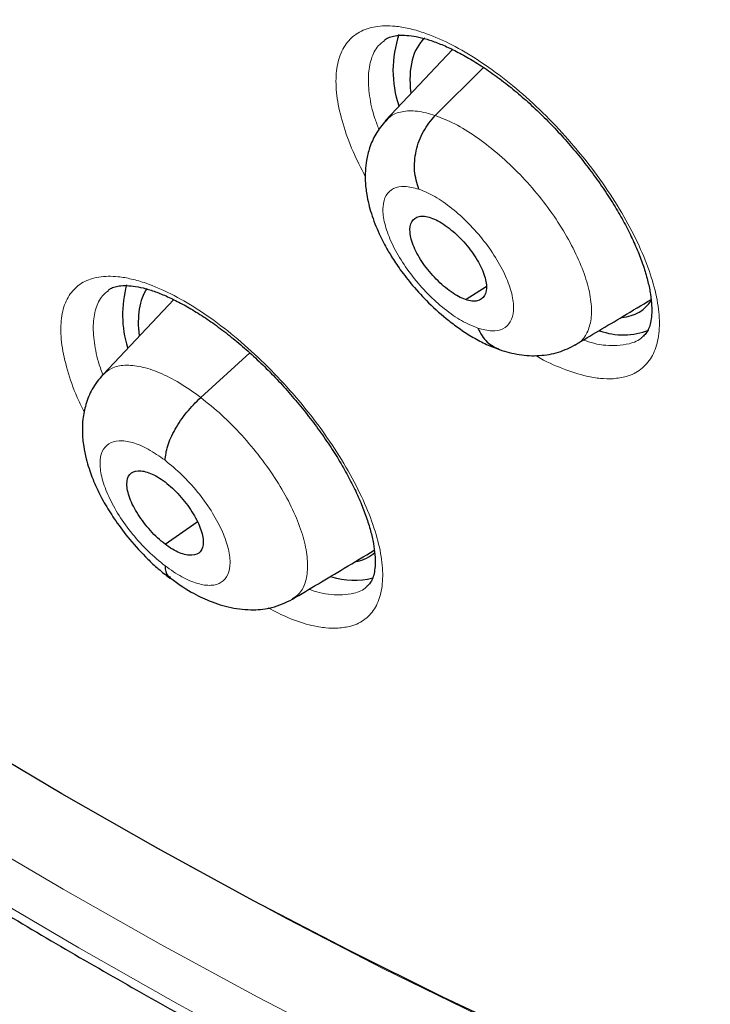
# Model space of a CAD drawing. Header units: millimetres. Extents: x 8 to 2230, y 12 to 2204.
# Tile 108 of 163: x 2060 to 2066, y 809 to 818. Entities that reach past the tile are written whole.
import ezdxf

# ---------------------------------------------------------------- set-up
doc = ezdxf.new("R2010")
doc.units = ezdxf.units.MM

msp = doc.modelspace()

# ---------------------------------------------------------------- linework, layer by layer
at = {"color": 7, "linetype": 'Continuous', "lineweight": 30}
for p, q in [((2063.8298, 817.4043), (2063.2505, 816.7913)), ((2063.6796, 816.8346), (2064.0958, 817.2499)), ((2063.9477, 815.2465), (2064.1195, 815.3543)), ((2061.4183, 815.2423), (2060.8074, 814.596)), ((2061.6513, 814.3965), (2062.0759, 814.7813)), ((2061.343, 813.128), (2061.6204, 813.3214))]:
    msp.add_line(p, q, dxfattribs=at)
at = {"color": 7, "linetype": 'Continuous', "lineweight": 30, "flags": 128}
msp.add_lwpolyline([(2072.1853, 806.357), (2071.4685, 806.492), (2070.7401, 806.6523), (2070.0005, 806.8378), (2069.2504, 807.0485), (2068.4901, 807.284), (2067.7203, 807.5444), (2066.9414, 807.8294), (2066.1541, 808.1388), (2065.3587, 808.4724), (2064.5559, 808.83), (2063.7462, 809.2113), (2062.9302, 809.616), (2062.1085, 810.044), (2061.2815, 810.4948), (2060.4499, 810.9683), (2059.6142, 811.464), (2058.7751, 811.9816), (2057.933, 812.5208), (2057.0886, 813.0812), (2056.2424, 813.6624), (2055.395, 814.264)], dxfattribs=at)
at = {"color": 252, "linetype": 'Continuous', "lineweight": 0, "flags": 128}
for points in [[(2072.3802, 805.513), (2071.6529, 805.646), (2070.9137, 805.8048), (2070.1631, 805.9893), (2069.4016, 806.1994), (2068.6298, 806.4349), (2067.8481, 806.6956), (2067.0572, 806.9814), (2066.2575, 807.292), (2065.4495, 807.6274), (2064.634, 807.9871), (2063.8113, 808.3711), (2062.9821, 808.7789), (2062.1469, 809.2104), (2061.3064, 809.6653), (2060.461, 810.1432), (2059.6114, 810.6437), (2058.7582, 811.1667), (2057.9019, 811.7117), (2057.0431, 812.2783), (2056.1824, 812.8661), (2055.3204, 813.4748), (2054.8716, 813.7996)], [(2054.6465, 813.5506), (2055.3737, 813.0217), (2056.2497, 812.4032), (2057.1243, 811.8058), (2057.997, 811.23), (2058.8672, 810.6763), (2059.7342, 810.1448), (2060.5976, 809.6361), (2061.4566, 809.1505), (2062.3108, 808.6883), (2063.1594, 808.2498), (2064.0021, 807.8354), (2064.838, 807.4452), (2065.6668, 807.0796), (2066.4878, 806.7389), (2067.3005, 806.4232), (2068.1042, 806.1328), (2068.8985, 805.8678), (2069.6829, 805.6286), (2070.4567, 805.4151), (2071.2194, 805.2276), (2071.9706, 805.0662), (2072.7096, 804.931)], [(2060.7354, 810.8083), (2061.5709, 810.336), (2062.4016, 809.8864), (2063.227, 809.46), (2064.0465, 809.0569), (2064.8596, 808.6774), (2065.6656, 808.3219), (2066.4641, 807.9905), (2067.2545, 807.6834), (2068.0362, 807.401), (2068.8087, 807.1433), (2069.5715, 806.9106), (2070.3241, 806.703), (2071.0659, 806.5207), (2071.7964, 806.3637), (2072.5152, 806.2322)]]:
    msp.add_lwpolyline(points, dxfattribs=at)
at = {"color": 7, "linetype": 'Continuous', "lineweight": 30}
for centre, radius, start, end in [((2064.2755, 817.2235), 0.9613, 161.15155, 198.59073), ((2061.9506, 815.1108), 0.9744, 164.6219, 196.89823), ((2065.3069, 815.564), 0.6265, 250.82938, 290.54848), ((2062.9769, 813.4924), 0.6763, 253.17087, 283.91255)]:
    msp.add_arc(centre, radius, start, end, dxfattribs=at)
for centre, major_axis, ratio, start_param, end_param in [((2064.5418, 816.3381), (-0.9385, 1.1778), 0.455783, 0.027797, 0.635852), ((2062.1994, 814.2294), (-0.9431, 1.187), 0.456545, 0.151882, 0.634335), ((2064.5418, 816.3381), (-0.9385, 1.1778), 0.455783, 2.85837, 3.291698), ((2062.1994, 814.2294), (-0.9431, 1.187), 0.456545, 2.920953, 3.169892)]:
    msp.add_ellipse(centre, major_axis=major_axis, ratio=ratio, start_param=start_param, end_param=end_param, dxfattribs=at)
for points, knots in [([(2091.2758, 812.468), (2091.3522, 812.5277), (2091.5025, 812.6449), (2091.7052, 812.8118), (2091.8851, 812.9654), (2092.0418, 813.1043), (2092.1877, 813.2378), (2092.3208, 813.3634), (2092.4407, 813.48), (2092.5508, 813.59), (2092.6619, 813.7039), (2092.7785, 813.8268), (2092.8941, 813.9524), (2093.0013, 814.0723), (2093.0986, 814.1841), (2093.1864, 814.2874), (2093.287, 814.4086), (2093.3997, 814.5484), (2093.5265, 814.7114), (2093.6494, 814.8754), (2093.7714, 815.0442), (2093.8919, 815.2174), (2094.0106, 815.3945), (2094.1266, 815.5746), (2094.2395, 815.7569), (2094.3494, 815.9415), (2094.4597, 816.1342), (2094.574, 816.3426), (2094.6958, 816.5753), (2094.8245, 816.8345), (2094.9699, 817.1453), (2095.1222, 817.4955), (2095.2728, 817.8723), (2095.4057, 818.2333), (2095.5214, 818.5742), (2095.62, 818.8881), (2095.6865, 819.1152), (2095.7294, 819.2689), (2095.7566, 819.3683), (2095.7886, 819.4884), (2095.8252, 819.6308), (2095.9103, 819.9756), (2096.0278, 820.5127), (2096.1391, 821.146), (2096.2149, 821.6686), (2096.266, 822.0815), (2096.308, 822.4853), (2096.3417, 822.8793), (2096.3674, 823.2576), (2096.3859, 823.6126), (2096.3982, 823.936), (2096.4056, 824.2245), (2096.4094, 824.4768), (2096.4106, 824.6923), (2096.4103, 824.8701), (2096.4093, 824.9976), (2096.4084, 825.0826), (2096.4076, 825.1419), (2096.4065, 825.2108), (2096.4048, 825.3041), (2096.402, 825.428), (2096.3978, 825.5821), (2096.3919, 825.7601), (2096.3809, 826.0356), (2096.3618, 826.4119), (2096.3294, 826.8993), (2096.286, 827.4255), (2096.2298, 827.9912), (2096.1604, 828.5861), (2096.0637, 829.3066), (2095.9347, 830.1348), (2095.7673, 831.0628), (2095.5894, 831.9371), (2095.4057, 832.7568), (2095.2204, 833.5216), (2095.0278, 834.2636), (2094.8296, 834.9819), (2094.6247, 835.6852), (2094.3713, 836.5126), (2094.0547, 837.486), (2093.6606, 838.6187), (2093.227, 839.7888), (2092.7522, 840.9961), (2092.2726, 842.1485), (2091.796, 843.2401), (2091.3296, 844.2654), (2090.8363, 845.3082), (2090.3223, 846.354), (2089.7495, 847.4781), (2089.1211, 848.6649), (2088.4363, 849.9078), (2087.7489, 851.1097), (2087.0622, 852.2693), (2086.4257, 853.3099), (2085.8431, 854.2368), (2085.3147, 855.0584), (2084.7784, 855.8742), (2084.2202, 856.7048), (2083.6145, 857.5861), (2082.9566, 858.5207), (2082.2433, 859.5088), (2081.4854, 860.5318), (2080.6816, 861.5881), (2079.8309, 862.6759), (2079.0348, 863.6655), (2078.3042, 864.552), (2077.6491, 865.3311), (2076.9714, 866.1207), (2076.2711, 866.9198), (2075.5568, 867.7174), (2074.8431, 868.4974), (2074.0853, 869.3083), (2073.2932, 870.1363), (2072.4721, 870.9735), (2071.6894, 871.7528), (2070.9464, 872.476), (2070.2444, 873.1448), (2069.5844, 873.7608), (2069.0387, 874.2604), (2068.5993, 874.6568), (2068.2604, 874.9592), (2067.9492, 875.2341), (2067.6737, 875.4753), (2067.4599, 875.661), (2067.3003, 875.7989), (2067.1823, 875.9004), (2067.0575, 876.0074), (2066.9048, 876.1378), (2066.7075, 876.3053), (2066.474, 876.5023), (2066.2067, 876.7259), (2065.9084, 876.9733), (2065.5774, 877.2451), (2065.2288, 877.5282), (2064.8781, 877.8097), (2064.3893, 878.1977), (2063.7752, 878.6763), (2063.0722, 879.2105), (2062.4371, 879.6822), (2061.8517, 880.1082), (2061.2654, 880.5261), (2060.6506, 880.9549), (2059.9985, 881.399), (2059.3089, 881.8565), (2058.5934, 882.3178), (2057.8759, 882.7668), (2057.1812, 883.1869), (2056.717, 883.4622), (2056.4852, 883.5941), (2056.4713, 883.6021)], [0, 0, 0, 0, 0.0042077, 0.0082656, 0.0121942, 0.0159248, 0.0192828, 0.0222635, 0.025087, 0.0274445, 0.0301951, 0.0333074, 0.0363414, 0.0391559, 0.0417511, 0.0441273, 0.0462845, 0.0500415, 0.0536049, 0.057244, 0.060959, 0.0647457, 0.0685605, 0.0723922, 0.0762278, 0.0800446, 0.0838669, 0.0880517, 0.0927157, 0.0978595, 0.1034175, 0.1108565, 0.1178811, 0.1244908, 0.1306551, 0.136254, 0.141145, 0.1425561, 0.1442438, 0.1463224, 0.1487919, 0.151607, 0.164055, 0.1758629, 0.1825868, 0.189083, 0.1953511, 0.2013911, 0.2071965, 0.2125514, 0.217349, 0.2215892, 0.2252718, 0.2283967, 0.2309638, 0.232973, 0.2338958, 0.2346271, 0.2355301, 0.2368686, 0.2386424, 0.2408517, 0.2434653, 0.2462327, 0.2525492, 0.25933, 0.266575, 0.274284, 0.28244, 0.2906031, 0.303052, 0.3150371, 0.3265577, 0.3364509, 0.3459731, 0.3551243, 0.3639047, 0.3723252, 0.3807252, 0.3938239, 0.4072503, 0.4210066, 0.4350949, 0.4495177, 0.4610865, 0.4728647, 0.4848539, 0.4969042, 0.50868, 0.5232519, 0.5373587, 0.5509994, 0.5641721, 0.5768748, 0.586525, 0.5958834, 0.6050539, 0.614582, 0.6245464, 0.6355915, 0.6471277, 0.6591551, 0.6716742, 0.6846853, 0.6981888, 0.707561, 0.7171571, 0.7269774, 0.7370222, 0.7472853, 0.7573912, 0.7671239, 0.7789713, 0.7902141, 0.8008515, 0.8108829, 0.8203077, 0.8291254, 0.8373355, 0.8420902, 0.8466142, 0.8507949, 0.8544312, 0.8575189, 0.8592433, 0.8607325, 0.8621693, 0.8641563, 0.8667408, 0.8699231, 0.8733271, 0.8772235, 0.8816128, 0.8862861, 0.890855, 0.8953109, 0.9053658, 0.9147908, 0.9226729, 0.9300628, 0.9375455, 0.9454494, 0.9539496, 0.9628899, 0.9722711, 0.9818121, 0.9908807, 0.9994521, 1, 1, 1, 1]), ([(2048.2071, 876.2271), (2048.3197, 876.1618), (2048.6459, 875.9725), (2049.1878, 875.6491), (2049.8334, 875.2529), (2050.481, 874.8436), (2051.1303, 874.4216), (2051.7811, 873.9871), (2052.4332, 873.5403), (2053.0861, 873.0812), (2053.7397, 872.6101), (2054.3938, 872.1273), (2055.0479, 871.6328), (2055.7019, 871.1269), (2056.3555, 870.6098), (2057.0084, 870.0816), (2057.6604, 869.5427), (2058.3111, 868.9932), (2058.9603, 868.4333), (2059.6078, 867.8633), (2060.2533, 867.2834), (2060.8964, 866.6938), (2061.537, 866.0948), (2062.1748, 865.4867), (2062.8095, 864.8696), (2063.4409, 864.2438), (2064.0687, 863.6095), (2064.6926, 862.9671), (2065.3124, 862.3168), (2065.9279, 861.6588), (2066.5387, 860.9935), (2067.1447, 860.321), (2067.7456, 859.6417), (2068.3411, 858.9558), (2068.931, 858.2637), (2069.5151, 857.5655), (2070.0931, 856.8616), (2070.6647, 856.1523), (2071.2299, 855.4378), (2071.7883, 854.7185), (2072.3396, 853.9946), (2072.8838, 853.2665), (2073.4204, 852.5344), (2073.9495, 851.7986), (2074.4706, 851.0594), (2074.9837, 850.3172), (2075.4884, 849.5722), (2075.9847, 848.8247), (2076.4722, 848.0751), (2076.9508, 847.3236), (2077.4204, 846.5706), (2077.8806, 845.8164), (2078.3314, 845.0612), (2078.7725, 844.3054), (2079.2038, 843.5493), (2079.6251, 842.7932), (2080.0362, 842.0374), (2080.437, 841.2822), (2080.8272, 840.528), (2081.2068, 839.7749), (2081.5756, 839.0235), (2081.9335, 838.2739), (2082.2802, 837.5264), (2082.6157, 836.7815), (2082.9398, 836.0393), (2083.2524, 835.3002), (2083.5534, 834.5645), (2083.8426, 833.8325), (2084.12, 833.1045), (2084.3854, 832.3808), (2084.6388, 831.6617), (2084.8799, 830.9474), (2085.1089, 830.2384), (2085.3255, 829.5349), (2085.5296, 828.8371), (2085.7213, 828.1455), (2085.9004, 827.4601), (2086.0669, 826.7815), (2086.2206, 826.1097), (2086.3617, 825.4452), (2086.4899, 824.7881), (2086.6054, 824.1387), (2086.7079, 823.4974), (2086.7976, 822.8644), (2086.8744, 822.2399), (2086.9383, 821.6242), (2086.9892, 821.0176), (2087.0272, 820.4202), (2087.0523, 819.8324), (2087.0645, 819.2544), (2087.0637, 818.6863), (2087.0501, 818.1285), (2087.0236, 817.5811), (2086.9843, 817.0444), (2086.9322, 816.5185), (2086.8673, 816.0036), (2086.7897, 815.5), (2086.6995, 815.0078), (2086.5966, 814.5272), (2086.4812, 814.0583), (2086.3532, 813.6013), (2086.2127, 813.1563), (2086.0598, 812.7235), (2085.8946, 812.3029), (2085.7169, 811.8949), (2085.5269, 811.4993), (2085.3247, 811.1165), (2085.1102, 810.7465), (2084.8835, 810.3894), (2084.6446, 810.0454), (2084.3936, 809.7146), (2084.1305, 809.3973), (2083.8556, 809.0931), (2083.5676, 808.804), (2083.3612, 808.6078), (2083.2475, 808.5121), (2083.2375, 808.5037)], [0, 0, 0, 0, 0.004666, 0.013525, 0.022386, 0.031248, 0.040111, 0.048976, 0.057841, 0.066707, 0.075574, 0.084443, 0.093312, 0.102182, 0.111052, 0.119924, 0.128796, 0.137669, 0.146543, 0.155417, 0.164292, 0.173167, 0.182043, 0.19092, 0.199797, 0.208674, 0.217552, 0.22643, 0.235308, 0.244187, 0.253065, 0.261944, 0.270824, 0.279703, 0.288583, 0.297462, 0.306342, 0.315222, 0.324102, 0.332981, 0.341861, 0.350741, 0.35962, 0.3685, 0.377379, 0.386258, 0.395137, 0.404015, 0.412893, 0.421771, 0.430649, 0.439526, 0.448402, 0.457279, 0.466154, 0.47503, 0.483904, 0.492778, 0.501652, 0.510525, 0.519397, 0.528268, 0.537138, 0.546008, 0.554877, 0.563745, 0.572611, 0.581477, 0.590342, 0.599206, 0.608069, 0.61693, 0.62579, 0.634649, 0.643507, 0.652364, 0.661219, 0.670073, 0.678925, 0.687776, 0.696626, 0.705475, 0.714322, 0.723168, 0.732013, 0.740858, 0.749701, 0.758543, 0.767386, 0.776228, 0.78507, 0.793912, 0.802755, 0.8116, 0.820446, 0.829295, 0.838147, 0.847003, 0.855864, 0.864731, 0.873605, 0.882487, 0.891378, 0.90028, 0.909194, 0.918121, 0.927061, 0.936017, 0.944988, 0.953975, 0.962977, 0.971994, 0.981025, 0.990068, 0.99912, 1, 1, 1, 1]), ([(2063.2371, 817.4828), (2063.2453, 817.4894), (2063.2631, 817.5036), (2063.3039, 817.5185), (2063.3596, 817.5286), (2063.4296, 817.5294), (2063.5133, 817.5186), (2063.6067, 817.4955), (2063.7091, 817.4598), (2063.8195, 817.4113), (2063.9373, 817.3497), (2064.0611, 817.2751), (2064.189, 817.1881), (2064.3187, 817.0898), (2064.4483, 816.9813), (2064.5755, 816.8644), (2064.6991, 816.7403), (2064.8186, 816.6097), (2064.9336, 816.473), (2065.0426, 816.332), (2065.1437, 816.1888), (2065.2352, 816.0457), (2065.3158, 815.9053), (2065.3845, 815.7696), (2065.4413, 815.639), (2065.4867, 815.5139), (2065.5204, 815.3956), (2065.5423, 815.2868), (2065.5525, 815.1902), (2065.552, 815.108), (2065.5425, 815.0421), (2065.527, 814.9926), (2065.5053, 814.9549), (2065.4895, 814.9337), (2065.4757, 814.9251), (2065.4738, 814.9239)], [0, 0, 0, 0, 0.028062, 0.060199, 0.090094, 0.121927, 0.152543, 0.182667, 0.212428, 0.242572, 0.273315, 0.304549, 0.336126, 0.367889, 0.399674, 0.431309, 0.462597, 0.494109, 0.525993, 0.558114, 0.590287, 0.622274, 0.653892, 0.684993, 0.715737, 0.746781, 0.778037, 0.809207, 0.839988, 0.870174, 0.899735, 0.929024, 0.959472, 0.994594, 1, 1, 1, 1]), ([(2063.537, 816.1975), (2063.5217, 816.2485), (2063.491, 816.35), (2063.5077, 816.5294), (2063.5694, 816.7031), (2063.6428, 816.7907), (2063.6796, 816.8346)], [0, 0, 0, 0, 0.25173, 0.500924, 0.749284, 1, 1, 1, 1]), ([(2063.2531, 816.792), (2063.2217, 816.7539), (2063.1635, 816.6834), (2063.1117, 816.5629), (2063.0844, 816.4545), (2063.0735, 816.357), (2063.0731, 816.2763), (2063.0786, 816.2079), (2063.092, 816.1129), (2063.1248, 815.9822), (2063.1807, 815.8385), (2063.2418, 815.7155), (2063.3018, 815.6113), (2063.381, 815.493), (2063.4876, 815.3562), (2063.6277, 815.2051), (2063.7697, 815.0793), (2063.8999, 814.9824), (2064.0088, 814.9127), (2064.125, 814.8503), (2064.2018, 814.8221), (2064.2414, 814.8075)], [0, 0, 0, 0, 0.065753, 0.121682, 0.167992, 0.204978, 0.240364, 0.263259, 0.285333, 0.355029, 0.430616, 0.470714, 0.51412, 0.56688, 0.629974, 0.703949, 0.789627, 0.837192, 0.887996, 0.942176, 1, 1, 1, 1]), ([(2063.9416, 815.2427), (2063.9217, 815.2506), (2063.8818, 815.2663), (2063.7953, 815.321), (2063.6859, 815.4145), (2063.5694, 815.5536), (2063.4884, 815.6994), (2063.4522, 815.8301), (2063.4702, 815.9236), (2063.5237, 815.9617), (2063.5852, 815.9662), (2063.6229, 815.9556), (2063.6417, 815.9503)], [0, 0, 0, 0, 0.0628349, 0.125528, 0.250809, 0.3755169, 0.4999997, 0.6244835, 0.7491919, 0.8744721, 0.9371649, 1, 1, 1, 1]), ([(2063.6417, 815.9503), (2063.6617, 815.9425), (2063.7016, 815.9267), (2063.7881, 815.8721), (2063.8975, 815.7786), (2064.014, 815.6396), (2064.095, 815.4937), (2064.1312, 815.363), (2064.1132, 815.2695), (2064.0596, 815.2313), (2063.9982, 815.2268), (2063.9605, 815.2374), (2063.9416, 815.2427)], [0, 0, 0, 0, 0.062835, 0.125528, 0.250808, 0.375516, 0.499999, 0.624482, 0.749191, 0.874472, 0.937165, 1, 1, 1, 1]), ([(2060.8515, 815.3218), (2060.8579, 815.3272), (2060.8728, 815.3397), (2060.9083, 815.3532), (2060.9603, 815.3634), (2061.0267, 815.3646), (2061.1074, 815.3545), (2061.198, 815.3323), (2061.2979, 815.2976), (2061.4061, 815.2502), (2061.522, 815.1897), (2061.6443, 815.1163), (2061.7711, 815.0304), (2061.9001, 814.933), (2062.0294, 814.8255), (2062.1566, 814.7094), (2062.2806, 814.5861), (2062.4008, 814.4563), (2062.5166, 814.3204), (2062.6269, 814.1799), (2062.7297, 814.037), (2062.8233, 813.8941), (2062.9063, 813.7536), (2062.9775, 813.6176), (2063.0369, 813.4868), (2063.0849, 813.3614), (2063.1215, 813.2427), (2063.1463, 813.1331), (2063.1593, 813.0354), (2063.1614, 812.9521), (2063.1543, 812.885), (2063.1408, 812.835), (2063.1218, 812.7977), (2063.1064, 812.7758), (2063.0923, 812.7666), (2063.0885, 812.7641)], [0, 0, 0, 0, 0.02443, 0.056677, 0.086519, 0.118316, 0.148803, 0.17881, 0.208434, 0.238417, 0.26903, 0.300162, 0.331663, 0.363371, 0.395123, 0.426751, 0.458006, 0.489435, 0.521254, 0.553332, 0.585498, 0.617503, 0.649163, 0.680321, 0.711026, 0.742021, 0.773251, 0.804425, 0.835222, 0.86541, 0.894907, 0.923964, 0.953655, 0.987604, 1, 1, 1, 1]), ([(2064.8878, 814.849), (2065.0258, 814.9318), (2065.242, 815.0616), (2065.4646, 815.1948), (2065.5451, 815.243)], [0, 0, 0, 0, 0.6381431, 1, 1, 1, 1]), ([(2064.0464, 814.9956), (2064.0709, 814.951), (2064.1182, 814.865), (2064.1973, 814.8293), (2064.2354, 814.8121)], [0, 0, 0, 0, 0.519032, 1, 1, 1, 1]), ([(2064.2342, 814.8099), (2064.2914, 814.7931), (2064.4076, 814.759), (2064.5818, 814.7538), (2064.7499, 814.7804), (2064.8469, 814.8291), (2064.8957, 814.8536)], [0, 0, 0, 0, 0.240395, 0.488221, 0.742171, 1, 1, 1, 1]), ([(2060.8065, 814.5955), (2060.7729, 814.5542), (2060.7091, 814.476), (2060.6559, 814.3414), (2060.6306, 814.2153), (2060.6258, 814.0918), (2060.6368, 813.9782), (2060.6584, 813.8728), (2060.6838, 813.7852), (2060.7143, 813.6995), (2060.7578, 813.5968), (2060.8246, 813.4688), (2060.9198, 813.3196), (2061.0412, 813.1596), (2061.1681, 813.0213), (2061.2861, 812.9111), (2061.3502, 812.8608), (2061.3833, 812.8348)], [0, 0, 0, 0, 0.082882, 0.157051, 0.222599, 0.279859, 0.344366, 0.398087, 0.442386, 0.479301, 0.532965, 0.611842, 0.687534, 0.77741, 0.881381, 0.938804, 1, 1, 1, 1]), ([(2061.3433, 813.8533), (2061.3479, 813.8929), (2061.3572, 813.9718), (2061.4264, 814.1213), (2061.5274, 814.2728), (2061.6099, 814.3551), (2061.6513, 814.3965)], [0, 0, 0, 0, 0.251436, 0.500808, 0.749386, 1, 1, 1, 1]), ([(2061.343, 813.128), (2061.3213, 813.1455), (2061.2781, 813.1803), (2061.1956, 813.2655), (2061.1048, 813.3846), (2061.0299, 813.5299), (2061.005, 813.6539), (2061.0299, 813.74), (2061.1049, 813.7713), (2061.1958, 813.7522), (2061.2783, 813.7119), (2061.3215, 813.681), (2061.3432, 813.6655)], [0, 0, 0, 0, 0.062836, 0.125531, 0.250813, 0.375524, 0.500012, 0.624489, 0.749191, 0.874473, 0.937166, 1, 1, 1, 1]), ([(2061.3432, 813.6655), (2061.3648, 813.6481), (2061.4081, 813.6133), (2061.4906, 813.5281), (2061.5814, 813.4091), (2061.6564, 813.2638), (2061.6813, 813.1397), (2061.6563, 813.0536), (2061.5813, 813.0223), (2061.4903, 813.0413), (2061.4078, 813.0816), (2061.3646, 813.1125), (2061.343, 813.128)], [0, 0, 0, 0, 0.062836, 0.12553, 0.250811, 0.375523, 0.500011, 0.624488, 0.74919, 0.874472, 0.937166, 1, 1, 1, 1]), ([(2054.6484, 813.4846), (2054.8048, 813.3693), (2055.1841, 813.0895), (2055.7862, 812.6589), (2056.4543, 812.1912), (2057.1217, 811.7361), (2057.7883, 811.2932), (2058.4537, 810.8629), (2059.1177, 810.4453), (2059.78, 810.0405), (2060.4405, 809.6488), (2061.0988, 809.2702), (2061.7546, 808.905), (2062.4079, 808.5533), (2063.0582, 808.2151), (2063.7054, 807.8908), (2064.3492, 807.5803), (2064.9894, 807.2839), (2065.6257, 807.0016), (2066.2579, 806.7336), (2066.8858, 806.4799), (2067.5091, 806.2408), (2068.1276, 806.0163), (2068.741, 805.8064), (2069.3491, 805.6114), (2069.9517, 805.4312), (2070.5486, 805.2661), (2071.1395, 805.116), (2071.7242, 804.9811), (2072.3024, 804.8613), (2072.8739, 804.7569), (2073.4385, 804.6678), (2073.996, 804.594), (2074.5461, 804.5358), (2075.0885, 804.493), (2075.6231, 804.4657), (2076.1496, 804.454), (2076.6678, 804.4578), (2077.1774, 804.4772), (2077.6782, 804.5121), (2078.1699, 804.5625), (2078.6525, 804.6285), (2079.1255, 804.7098), (2079.5888, 804.8066), (2080.0422, 804.9188), (2080.4856, 805.0461), (2080.9186, 805.1887), (2081.3411, 805.3463), (2081.753, 805.5189), (2082.1541, 805.7064), (2082.5443, 805.9085), (2082.9231, 806.1258), (2083.2512, 806.33), (2083.4482, 806.468), (2083.5269, 806.5231)], [0, 0, 0, 0, 0.013688, 0.033193, 0.0527, 0.072209, 0.09172, 0.111233, 0.130749, 0.150267, 0.169787, 0.18931, 0.208836, 0.228364, 0.247895, 0.267429, 0.286965, 0.306505, 0.326047, 0.345592, 0.365139, 0.384689, 0.404241, 0.423795, 0.443351, 0.462908, 0.482467, 0.502025, 0.521584, 0.541141, 0.560696, 0.580247, 0.599795, 0.619336, 0.638871, 0.658396, 0.67791, 0.697411, 0.716898, 0.736368, 0.755818, 0.775247, 0.794653, 0.814033, 0.833388, 0.852714, 0.872012, 0.891282, 0.910525, 0.929741, 0.948932, 0.968102, 0.987254, 1, 1, 1, 1]), ([(2062.4441, 812.6513), (2062.5942, 812.7412), (2062.8325, 812.8837), (2063.066, 813.0235), (2063.1524, 813.0752)], [0, 0, 0, 0, 0.629947, 1, 1, 1, 1]), ([(2061.3429, 812.9403), (2061.3458, 812.9059), (2061.3497, 812.8599), (2061.3811, 812.846), (2061.389, 812.8425)], [0, 0, 0, 0, 0.7501317, 1, 1, 1, 1]), ([(2061.3807, 812.8405), (2061.4432, 812.7957), (2061.5563, 812.7145), (2061.7374, 812.6287), (2061.9063, 812.5742), (2062.0987, 812.5542), (2062.2828, 812.5739), (2062.3878, 812.6243), (2062.4466, 812.6526)], [0, 0, 0, 0, 0.184426, 0.333759, 0.51308, 0.682027, 0.82192, 1, 1, 1, 1]), ([(2059.3494, 810.3057), (2059.3518, 810.2242), (2059.3591, 809.9778), (2059.3711, 809.5671), (2059.3856, 809.0652), (2059.4006, 808.5455), (2059.4163, 807.9977), (2059.4293, 807.5405), (2059.439, 807.1983), (2059.4447, 806.9956), (2059.4492, 806.8365), (2059.4525, 806.7178), (2059.4559, 806.5973), (2059.4602, 806.4428), (2059.4663, 806.2259), (2059.4738, 805.9569), (2059.4827, 805.6358), (2059.494, 805.2249), (2059.5077, 804.7263), (2059.5236, 804.142), (2059.5367, 803.6547), (2059.5468, 803.2774), (2059.5536, 803.0231), (2059.5604, 802.765), (2059.567, 802.5178), (2059.5728, 802.2975), (2059.5775, 802.1174), (2059.5812, 801.9763), (2059.5847, 801.8429), (2059.5887, 801.6904), (2059.5938, 801.4948), (2059.5999, 801.2603), (2059.6069, 800.9907), (2059.6159, 800.6409), (2059.6264, 800.2308), (2059.6379, 799.7768), (2059.6488, 799.3438), (2059.6591, 798.9333), (2059.6685, 798.5533), (2059.677, 798.2129), (2059.6838, 797.9359), (2059.6893, 797.7114), (2059.6942, 797.5107), (2059.6996, 797.2884), (2059.7059, 797.0279), (2059.7129, 796.7385), (2059.7202, 796.4329), (2059.7285, 796.0864), (2059.7376, 795.7009), (2059.7476, 795.2773), (2059.7574, 794.854), (2059.7672, 794.4335), (2059.7767, 794.0197), (2059.785, 793.6551), (2059.7918, 793.3533), (2059.797, 793.1222), (2059.8017, 792.9132), (2059.8064, 792.7032), (2059.8116, 792.4723), (2059.8177, 792.1981), (2059.8248, 791.8746), (2059.8331, 791.4954), (2059.8423, 791.0736), (2059.8523, 790.6088), (2059.8613, 790.1832), (2059.8691, 789.8168), (2059.875, 789.5367), (2059.8802, 789.2878), (2059.8845, 789.0772), (2059.8881, 788.905), (2059.8911, 788.7596), (2059.8941, 788.6136), (2059.8977, 788.4395), (2059.9021, 788.2225), (2059.9071, 787.9761), (2059.9124, 787.7172), (2059.9191, 787.3835), (2059.927, 786.9847), (2059.9357, 786.5428), (2059.9435, 786.1452), (2059.9503, 785.7951), (2059.9563, 785.4802), (2059.9611, 785.2334), (2059.965, 785.0285), (2059.9685, 784.8393), (2059.9728, 784.6106), (2059.9776, 784.3583), (2059.9824, 784.0995), (2059.9871, 783.8478), (2059.9915, 783.6045), (2059.9973, 783.29), (2060.0041, 782.9137), (2060.0118, 782.4853), (2060.0181, 782.1307), (2060.0231, 781.8456), (2060.027, 781.6257), (2060.0304, 781.4299), (2060.0334, 781.2583), (2060.0359, 781.1109), (2060.0381, 780.982), (2060.0404, 780.8533), (2060.043, 780.6971), (2060.0465, 780.4912), (2060.0508, 780.2399), (2060.0562, 779.918), (2060.0623, 779.5557), (2060.0689, 779.1541), (2060.0751, 778.7721), (2060.0809, 778.4118), (2060.0861, 778.0905), (2060.0903, 777.8236), (2060.0938, 777.6044), (2060.0968, 777.4113), (2060.1001, 777.2022), (2060.1047, 776.9058), (2060.1106, 776.5223), (2060.1176, 776.0614), (2060.1248, 775.5851), (2060.1318, 775.1062), (2060.1387, 774.6377), (2060.1455, 774.1684), (2060.152, 773.7104), (2060.1581, 773.271), (2060.1638, 772.862), (2060.1687, 772.5092), (2060.173, 772.1919), (2060.1768, 771.9058), (2060.181, 771.5944), (2060.185, 771.2969), (2060.1887, 771.0141), (2060.1921, 770.7548), (2060.1956, 770.4776), (2060.1993, 770.1897), (2060.2028, 769.9174), (2060.2057, 769.6887), (2060.2077, 769.524), (2060.2092, 769.4059), (2060.2105, 769.3071), (2060.2123, 769.1554), (2060.2152, 768.9256), (2060.219, 768.6141), (2060.2234, 768.2549), (2060.2281, 767.8611), (2060.2331, 767.4348), (2060.2384, 766.9856), (2060.243, 766.588), (2060.2468, 766.2467), (2060.25, 765.9667), (2060.2532, 765.6814), (2060.2562, 765.4077), (2060.2589, 765.1663), (2060.261, 764.9764), (2060.2628, 764.8108), (2060.2647, 764.6337), (2060.2671, 764.409), (2060.27, 764.1319), (2060.2734, 763.8106), (2060.277, 763.4665), (2060.2806, 763.1213), (2060.2844, 762.7494), (2060.2884, 762.3548), (2060.2925, 761.9413), (2060.2962, 761.5567), (2060.2994, 761.2296), (2060.302, 760.9636), (2060.3039, 760.7569), (2060.3056, 760.5765), (2060.3073, 760.3965), (2060.3092, 760.1923), (2060.3115, 759.9465), (2060.3141, 759.6592), (2060.3171, 759.3387), (2060.3207, 758.9302), (2060.325, 758.4508), (2060.3297, 757.9083), (2060.3342, 757.3758), (2060.3382, 756.8996), (2060.3416, 756.4893), (2060.3443, 756.1534), (2060.3467, 755.8521), (2060.3491, 755.5531), (2060.3516, 755.2389), (2060.3543, 754.8869), (2060.3573, 754.5013), (2060.3605, 754.0713), (2060.364, 753.5958), (2060.3675, 753.1159), (2060.3708, 752.6508), (2060.3739, 752.2181), (2060.3768, 751.7957), (2060.3796, 751.3838), (2060.3822, 750.9867), (2060.3847, 750.6156), (2060.3868, 750.2893), (2060.3886, 750.0126), (2060.3901, 749.7705), (2060.3916, 749.5317), (2060.3932, 749.2746), (2060.3949, 748.9905), (2060.3969, 748.6757), (2060.3989, 748.3303), (2060.4011, 747.9542), (2060.4035, 747.5508), (2060.4059, 747.12), (2060.4085, 746.6661), (2060.4107, 746.2474), (2060.4127, 745.8903), (2060.4141, 745.6167), (2060.4153, 745.3944), (2060.4162, 745.2121), (2060.4171, 745.0407), (2060.4182, 744.8347), (2060.4195, 744.5713), (2060.4211, 744.2472), (2060.4229, 743.8884), (2060.4247, 743.5118), (2060.4282, 742.7592), (2060.432, 741.9259), (2060.4358, 741.0268), (2060.4382, 740.4495), (2060.44, 740.0006), (2060.4413, 739.6749), (2060.4421, 739.4687), (2060.4428, 739.2933), (2060.4433, 739.1469), (2060.444, 738.974), (2060.4449, 738.7439), (2060.446, 738.4294), (2060.4474, 738.0559), (2060.4489, 737.6256), (2060.4505, 737.1421), (2060.4523, 736.6108), (2060.4542, 736.0348), (2060.4561, 735.416), (2060.4577, 734.8855), (2060.4589, 734.4579), (2060.4597, 734.1609), (2060.4605, 733.8931), (2060.4611, 733.6694), (2060.4615, 733.4915), (2060.4619, 733.358), (2060.4622, 733.2433), (2060.4625, 733.12), (2060.4629, 732.9618), (2060.4634, 732.7666), (2060.464, 732.5344), (2060.4647, 732.2665), (2060.4657, 731.84), (2060.467, 731.2767), (2060.4686, 730.5356), (2060.4702, 729.7652), (2060.4717, 728.9565), (2060.4731, 728.1605), (2060.4741, 727.5575), (2060.4747, 727.1568), (2060.475, 726.9699), (2060.4752, 726.8134), (2060.4754, 726.6937), (2060.4755, 726.6062), (2060.4756, 726.5309), (2060.4758, 726.4366), (2060.476, 726.2932), (2060.4762, 726.0908), (2060.4766, 725.8249), (2060.477, 725.5005), (2060.4775, 725.1176), (2060.478, 724.6761), (2060.4785, 724.176), (2060.4789, 723.8175), (2060.479, 723.6256), (2060.479, 723.62)], [0, 0, 0, 0, 0.002845, 0.0086, 0.014333, 0.020358, 0.026733, 0.033445, 0.036311, 0.038669, 0.040518, 0.041859, 0.042808, 0.044722, 0.047241, 0.050365, 0.054095, 0.058424, 0.064679, 0.071461, 0.078772, 0.08165, 0.084601, 0.087627, 0.090635, 0.09321, 0.095299, 0.096904, 0.098122, 0.099939, 0.102206, 0.104923, 0.10809, 0.111577, 0.117082, 0.122342, 0.127358, 0.13213, 0.136612, 0.140567, 0.143961, 0.146235, 0.148367, 0.150929, 0.153956, 0.157415, 0.16098, 0.164568, 0.169439, 0.174352, 0.179254, 0.184113, 0.188928, 0.193599, 0.196755, 0.19939, 0.201607, 0.203999, 0.206663, 0.209601, 0.213492, 0.217861, 0.222728, 0.228093, 0.233956, 0.237462, 0.240778, 0.243651, 0.24608, 0.248067, 0.24961, 0.25111, 0.253114, 0.255627, 0.258608, 0.261629, 0.264574, 0.27014, 0.275414, 0.279849, 0.283889, 0.287516, 0.29073, 0.292416, 0.294593, 0.297262, 0.300309, 0.303301, 0.306196, 0.308995, 0.311698, 0.317051, 0.321982, 0.326483, 0.329292, 0.331822, 0.334074, 0.336047, 0.337742, 0.339159, 0.340494, 0.34218, 0.344547, 0.347592, 0.350838, 0.355641, 0.36008, 0.364681, 0.368813, 0.372503, 0.375761, 0.378016, 0.380059, 0.382417, 0.385224, 0.390276, 0.395636, 0.401109, 0.406693, 0.412139, 0.417258, 0.42287, 0.427925, 0.432407, 0.436969, 0.440089, 0.443342, 0.446831, 0.450825, 0.453601, 0.456582, 0.459767, 0.463158, 0.466513, 0.469156, 0.471044, 0.472195, 0.473226, 0.474452, 0.477427, 0.481154, 0.485195, 0.489816, 0.494735, 0.4999, 0.505309, 0.508452, 0.511672, 0.514969, 0.518292, 0.521115, 0.523297, 0.524844, 0.526826, 0.52941, 0.532597, 0.536386, 0.540497, 0.54447, 0.548299, 0.553328, 0.558086, 0.562572, 0.566602, 0.569377, 0.571755, 0.573735, 0.575606, 0.577969, 0.580785, 0.584091, 0.587886, 0.59185, 0.598192, 0.604436, 0.610582, 0.616581, 0.620885, 0.624753, 0.628184, 0.63129, 0.635081, 0.63904, 0.643449, 0.648402, 0.653898, 0.65988, 0.664985, 0.669969, 0.674834, 0.679579, 0.684204, 0.688559, 0.692404, 0.695478, 0.698124, 0.700773, 0.703734, 0.707009, 0.710597, 0.714616, 0.718951, 0.723601, 0.728567, 0.733849, 0.739301, 0.743047, 0.746202, 0.748764, 0.750734, 0.752509, 0.754693, 0.75786, 0.761623, 0.765909, 0.770276, 0.774654, 0.791951, 0.799112, 0.805773, 0.811932, 0.814648, 0.817047, 0.819071, 0.82072, 0.822112, 0.82506, 0.828689, 0.833001, 0.837994, 0.843589, 0.849745, 0.856396, 0.863541, 0.87118, 0.87477, 0.878354, 0.881465, 0.884048, 0.886102, 0.887628, 0.888673, 0.890074, 0.891902, 0.894157, 0.896839, 0.899949, 0.90344, 0.911619, 0.919471, 0.929126, 0.938322, 0.9475, 0.956721, 0.959227, 0.961393, 0.963202, 0.964653, 0.965542, 0.966238, 0.967264, 0.968813, 0.971211, 0.974285, 0.978035, 0.982463, 0.987567, 0.993347, 0.999804, 1, 1, 1, 1])]:
    msp.add_open_spline(points, degree=3, knots=knots, dxfattribs=at)
at = {"color": 252, "linetype": 'Continuous', "lineweight": 0}
for points, knots in [([(2055.5264, 883.511), (2056.5154, 882.9171), (2058.4933, 881.7293), (2061.5002, 879.6227), (2064.5065, 877.2984), (2067.4933, 874.7504), (2070.436, 872.005), (2073.3118, 869.0821), (2076.0982, 866.005), (2078.7734, 862.7976), (2081.3164, 859.4852), (2083.7073, 856.0936), (2085.9274, 852.6493), (2087.9593, 849.1795), (2089.787, 845.7112), (2091.3964, 842.2715), (2092.7747, 838.8875), (2093.9112, 835.5856), (2094.7971, 832.3916), (2095.4252, 829.3307), (2095.7908, 826.4266), (2095.891, 823.7023), (2095.725, 821.1788), (2095.2937, 818.8768), (2094.6027, 816.8111), (2093.6486, 815.0092), (2092.5521, 813.5503), (2091.6665, 812.8299), (2091.2741, 812.5107)], [0, 0, 0, 0, 0.038766, 0.077532, 0.116298, 0.155064, 0.19383, 0.232596, 0.271362, 0.310128, 0.348894, 0.387661, 0.426427, 0.465193, 0.503959, 0.542725, 0.581491, 0.620257, 0.659023, 0.697789, 0.736555, 0.775321, 0.814087, 0.852853, 0.891619, 0.930385, 0.969151, 1, 1, 1, 1]), ([(2065.2168, 814.5586), (2065.256, 814.5634), (2065.3482, 814.5745), (2065.4628, 814.6343), (2065.5554, 814.7375), (2065.609, 814.8803), (2065.6241, 815.0563), (2065.5986, 815.2622), (2065.5347, 815.4911), (2065.4326, 815.7373), (2065.2967, 815.9932), (2065.1295, 816.2518), (2064.9368, 816.5057), (2064.7234, 816.7474), (2064.4959, 816.9705), (2064.2605, 817.1679), (2064.0241, 817.3349), (2063.7934, 817.4656), (2063.6021, 817.5463), (2063.4497, 817.5895), (2063.3074, 817.6131), (2063.1592, 817.6094), (2063.0193, 817.5628), (2062.9142, 817.4734), (2062.8452, 817.3454), (2062.816, 817.1809), (2062.8256, 816.986), (2062.8764, 816.7646), (2062.9572, 816.5364), (2063.0377, 816.3793), (2063.0748, 816.3069)], [0, 0, 0, 0, 0.02753, 0.064721, 0.101912, 0.13914, 0.176368, 0.213645, 0.250922, 0.288238, 0.325555, 0.362884, 0.400213, 0.437522, 0.474831, 0.512097, 0.549362, 0.58658, 0.623797, 0.64698, 0.670163, 0.707375, 0.744588, 0.781799, 0.81901, 0.856253, 0.893496, 0.930788, 0.968079, 1, 1, 1, 1]), ([(2063.1935, 816.7115), (2063.1808, 816.7442), (2063.1401, 816.8485), (2063.1071, 817.0076), (2063.0954, 817.1822), (2063.1222, 817.3269), (2063.1702, 817.4284), (2063.2212, 817.4665), (2063.2396, 817.4802)], [0, 0, 0, 0, 0.090859, 0.290494, 0.489856, 0.689218, 0.88839, 1, 1, 1, 1]), ([(2063.2544, 816.7866), (2063.2652, 816.7999), (2063.2991, 816.8416), (2063.3903, 816.8718), (2063.5202, 816.8802), (2063.6264, 816.8498), (2063.6796, 816.8346)], [0, 0, 0, 0, 0.134338, 0.422843, 0.711222, 1, 1, 1, 1]), ([(2063.6796, 816.8346), (2063.7356, 816.8127), (2063.8474, 816.769), (2064.0297, 816.6558), (2064.2132, 816.5151), (2064.3927, 816.3482), (2064.5607, 816.1619), (2064.7109, 815.9634), (2064.8365, 815.7604), (2064.9342, 815.5608), (2065.0012, 815.3716), (2065.0342, 815.2001), (2065.0307, 815.0531), (2064.989, 814.9395), (2064.9383, 814.8722), (2064.8936, 814.8557), (2064.8848, 814.8524)], [0, 0, 0, 0, 0.075605, 0.151106, 0.226639, 0.302146, 0.377643, 0.453076, 0.52847, 0.603963, 0.679456, 0.75485, 0.830283, 0.905781, 0.981288, 1, 1, 1, 1]), ([(2064.0464, 814.9956), (2064.0007, 815.0145), (2063.9093, 815.0524), (2063.7596, 815.1572), (2063.6134, 815.2891), (2063.4791, 815.4427), (2063.3661, 815.6065), (2063.2822, 815.7696), (2063.2328, 815.921), (2063.2216, 816.0502), (2063.2491, 816.1488), (2063.314, 816.2089), (2063.4101, 816.2303), (2063.4947, 816.2084), (2063.537, 816.1975)], [0, 0, 0, 0, 0.083335, 0.166671, 0.250005, 0.333339, 0.41667, 0.500002, 0.583331, 0.666664, 0.749998, 0.833331, 0.916665, 1, 1, 1, 1]), ([(2063.537, 816.1975), (2063.5827, 816.1786), (2063.6741, 816.1408), (2063.8239, 816.0359), (2063.9702, 815.9042), (2064.1046, 815.7507), (2064.2176, 815.5869), (2064.3016, 815.4238), (2064.3509, 815.2724), (2064.362, 815.1431), (2064.3345, 815.0445), (2064.2696, 814.9842), (2064.1732, 814.9629), (2064.0887, 814.9847), (2064.0464, 814.9956)], [0, 0, 0, 0, 0.083336, 0.16667, 0.250005, 0.333339, 0.416673, 0.500003, 0.583336, 0.666668, 0.750003, 0.833337, 0.916667, 1, 1, 1, 1]), ([(2062.8405, 812.4017), (2062.8784, 812.4061), (2062.9681, 812.4166), (2063.0793, 812.475), (2063.1687, 812.5767), (2063.2191, 812.7181), (2063.2311, 812.8928), (2063.2026, 813.0976), (2063.136, 813.3254), (2063.0315, 813.5706), (2062.8936, 813.8258), (2062.7248, 814.0839), (2062.5312, 814.3374), (2062.3173, 814.5788), (2062.0901, 814.8018), (2061.8555, 814.9991), (2061.6204, 815.1664), (2061.3917, 815.2976), (2061.2026, 815.3789), (2061.0523, 815.4227), (2060.9122, 815.4471), (2060.7667, 815.4445), (2060.6298, 815.3992), (2060.5279, 815.3112), (2060.4621, 815.1846), (2060.4362, 815.0215), (2060.4485, 814.8278), (2060.5031, 814.6072), (2060.5695, 814.4189), (2060.629, 814.3028), (2060.6454, 814.2708)], [0, 0, 0, 0, 0.027641, 0.065512, 0.103383, 0.141315, 0.179248, 0.217244, 0.25524, 0.293274, 0.331308, 0.369338, 0.407367, 0.445353, 0.483338, 0.521258, 0.559178, 0.59704, 0.634903, 0.658453, 0.682004, 0.719912, 0.75782, 0.795725, 0.833631, 0.871584, 0.909538, 0.947549, 0.985561, 1, 1, 1, 1]), ([(2060.8061, 814.5949), (2060.7984, 814.6142), (2060.7624, 814.7047), (2060.7313, 814.8503), (2060.7162, 815.0238), (2060.74, 815.1671), (2060.7856, 815.2678), (2060.8356, 815.3055), (2060.8539, 815.3193)], [0, 0, 0, 0, 0.05606, 0.262682, 0.468976, 0.675269, 0.88128, 1, 1, 1, 1]), ([(2065.2539, 814.8446), (2065.1892, 814.8447), (2065.0999, 814.8448), (2064.9908, 814.8824), (2064.9607, 814.8928)], [0, 0, 0, 0, 0.723956, 1, 1, 1, 1]), ([(2065.474, 814.9238), (2065.472, 814.9216), (2065.4434, 814.8883), (2065.3696, 814.86), (2065.2884, 814.8492), (2065.2539, 814.8446)], [0, 0, 0, 0, 0.040377, 0.59182, 1, 1, 1, 1]), ([(2064.5459, 814.7605), (2064.5501, 814.7579), (2064.6317, 814.7069), (2064.7832, 814.6423), (2064.9659, 814.5815), (2065.1095, 814.5576), (2065.181, 814.5583), (2065.2168, 814.5586)], [0, 0, 0, 0, 0.016087, 0.317884, 0.619682, 0.809841, 1, 1, 1, 1]), ([(2060.8095, 814.5932), (2060.8315, 814.6135), (2060.8799, 814.6582), (2060.9919, 814.6805), (2061.1328, 814.6677), (2061.2941, 814.6146), (2061.4689, 814.5273), (2061.5905, 814.4401), (2061.6513, 814.3965)], [0, 0, 0, 0, 0.143103, 0.314411, 0.48574, 0.657132, 0.828449, 1, 1, 1, 1]), ([(2061.6513, 814.3965), (2061.7121, 814.3477), (2061.8336, 814.2502), (2062.0085, 814.0718), (2062.1696, 813.8797), (2062.3112, 813.6781), (2062.427, 813.4753), (2062.5129, 813.2791), (2062.5643, 813.0976), (2062.5816, 812.9366), (2062.5636, 812.8029), (2062.5186, 812.7043), (2062.4648, 812.6697), (2062.4413, 812.6547)], [0, 0, 0, 0, 0.093018, 0.185907, 0.278836, 0.371733, 0.464618, 0.557426, 0.650186, 0.743068, 0.835947, 0.928703, 1, 1, 1, 1]), ([(2061.3429, 812.9403), (2061.2939, 812.9807), (2061.1958, 813.0614), (2061.0588, 813.2136), (2060.9411, 813.376), (2060.851, 813.5404), (2060.7943, 813.6948), (2060.7748, 813.8291), (2060.7942, 813.9338), (2060.8509, 814.0019), (2060.9412, 814.029), (2061.059, 814.0124), (2061.1961, 813.9561), (2061.2942, 813.8875), (2061.3433, 813.8533)], [0, 0, 0, 0, 0.083333, 0.166663, 0.249998, 0.333335, 0.416664, 0.499998, 0.58333, 0.666661, 0.749996, 0.83333, 0.916664, 1, 1, 1, 1]), ([(2061.3433, 813.8533), (2061.3923, 813.8129), (2061.4905, 813.7323), (2061.6276, 813.5801), (2061.7453, 813.4178), (2061.8356, 813.2534), (2061.8923, 813.099), (2061.9116, 812.9648), (2061.8922, 812.86), (2061.8353, 812.7918), (2061.745, 812.7646), (2061.6272, 812.7811), (2061.49, 812.8375), (2061.3919, 812.906), (2061.3429, 812.9403)], [0, 0, 0, 0, 0.083335, 0.166669, 0.250003, 0.333337, 0.416668, 0.499999, 0.583332, 0.66666, 0.749995, 0.83333, 0.916665, 1, 1, 1, 1]), ([(2062.8778, 812.6882), (2062.814, 812.6887), (2062.7262, 812.6894), (2062.6183, 812.7276), (2062.5889, 812.738)], [0, 0, 0, 0, 0.727503, 1, 1, 1, 1]), ([(2063.0896, 812.7635), (2063.0881, 812.7617), (2063.0609, 812.7295), (2062.9899, 812.7027), (2062.9111, 812.6925), (2062.8778, 812.6882)], [0, 0, 0, 0, 0.032219, 0.591697, 1, 1, 1, 1]), ([(2062.2354, 812.576), (2062.2942, 812.5459), (2062.4274, 812.4776), (2062.5922, 812.4267), (2062.7345, 812.4009), (2062.8052, 812.4014), (2062.8405, 812.4017)], [0, 0, 0, 0, 0.257979, 0.584782, 0.792391, 1, 1, 1, 1])]:
    msp.add_open_spline(points, degree=3, knots=knots, dxfattribs=at)

doc.saveas('drawing.dxf')
